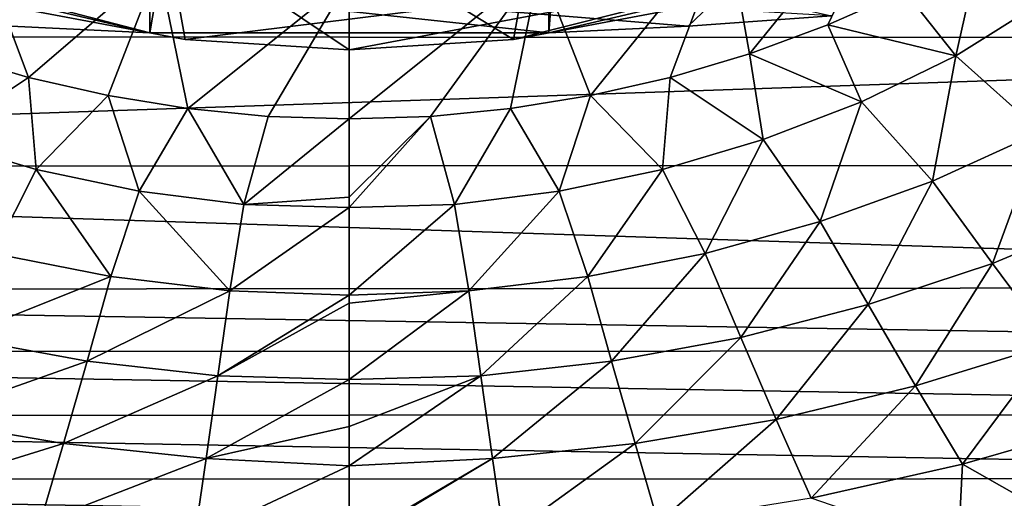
# Model space of a CAD drawing. Header units: metres. Extents: x -26 to 26, y -167 to 32.
# Tile 5 of 237: x -3.01 to 5.99, y -160.32 to -155.94. Entities that reach past the tile are written whole.
import ezdxf

# ---------------------------------------------------------------- set-up
doc = ezdxf.new("R2010")
doc.units = ezdxf.units.M
doc.layers.add('solid_12_411_043_XXX', color=7, linetype='CONTINUOUS')

msp = doc.modelspace()

# ---------------------------------------------------------------- linework, layer by layer
at = {"layer": 'solid_12_411_043_XXX'}
for points in [[(-1.822773, -134.629349, 111.665878), (-1.822773, -156.065491, 116.614799), (-3.425546, -155.686218, 116.527237)], [(1.822773, -134.629349, 111.665878), (1.822773, -156.065491, 116.614799), (-1.822773, -156.065491, 116.614799)], [(1.822773, -134.629349, 111.665878), (-1.822773, -156.065491, 116.614799), (-1.822773, -134.629349, 111.665878)], [(1.822773, -134.629349, 111.665878), (3.425546, -135.008606, 111.753433), (1.822773, -156.065491, 116.614799)], [(3.425546, -135.008606, 111.753433), (3.425529, -155.686218, 116.527237), (1.822773, -156.065491, 116.614799)], [(3.658106, -156.255798, 118.86248), (3.451233, -155.090332, 124.189575), (5.088831, -154.495193, 124.052177)], [(4.373442, -155.991745, 118.902222), (3.658106, -156.255798, 118.86248), (5.088831, -154.495193, 124.052177)], [(5.074162, -155.680832, 118.946327), (4.373442, -155.991745, 118.902222), (5.088831, -154.495193, 124.052177)], [(-2.933428, -156.47171, 118.82766), (-3.658061, -156.255814, 118.86248), (-3.45123, -155.090332, 124.189575)], [(-2.933428, -156.47171, 118.82766), (-3.45123, -155.090332, 124.189575), (-1.743296, -155.452332, 124.273155)], [(-2.978117, -155.848267, 119.643562), (-1.501152, -156.125824, 119.707642), (-1.686401, -155.08905, 124.086655)], [(0, -156.218842, 119.729118), (0, -155.206573, 124.113785), (-1.686401, -155.08905, 124.086655)], [(-1.501152, -156.125824, 119.707642), (0, -156.218842, 119.729118), (-1.686401, -155.08905, 124.086655)], [(1.501152, -156.125824, 119.707642), (1.686409, -155.08905, 124.086655), (0, -155.206573, 124.113785)], [(1.501152, -156.125824, 119.707642), (2.978117, -155.848267, 119.643562), (1.686409, -155.08905, 124.086655)], [(2.204827, -156.638702, 118.799408), (1.743299, -155.452332, 124.273155), (3.451233, -155.090332, 124.189575)], [(2.93347, -156.471695, 118.82766), (2.204827, -156.638702, 118.799408), (3.451233, -155.090332, 124.189575)], [(3.658106, -156.255798, 118.86248), (2.93347, -156.471695, 118.82766), (3.451233, -155.090332, 124.189575)], [(0, -156.218842, 119.729118), (1.501152, -156.125824, 119.707642), (0, -155.206573, 124.113785)], [(5.544145, -156.275665, 119.182693), (5.074162, -155.680832, 118.946327), (5.75717, -155.323685, 118.995895)], [(5.544145, -156.275665, 119.182693), (5.75717, -155.323685, 118.995895), (6.357157, -155.763412, 119.208992)], [(-17.406326, -155.421448, 137.548279), (-17.345055, -156.096909, 137.548279), (17.402061, -155.427277, 137.548279)], [(-17.345055, -156.096909, 137.548279), (17.341188, -156.110107, 137.548279), (17.402061, -155.427277, 137.548279)], [(3.096543, -156.003052, 116.885223), (4.407096, -155.90802, 117.29686), (-4.407096, -155.39064, 119.53791)], [(1.822773, -156.065491, 116.614799), (3.096543, -156.003052, 116.885223), (-4.407096, -155.39064, 119.53791)], [(-1.822773, -156.065491, 116.614799), (1.822773, -156.065491, 116.614799), (-4.407096, -155.39064, 119.53791)], [(-3.094839, -156.003159, 116.884773), (-1.822773, -156.065491, 116.614799), (-4.407096, -155.39064, 119.53791)], [(-2.978117, -155.848267, 119.643562), (4.407096, -155.39064, 119.53791), (-1.501152, -156.125824, 119.707642)], [(-1.501152, -156.125824, 119.707642), (4.407096, -155.39064, 119.53791), (0, -156.218842, 119.729118)], [(0, -156.218842, 119.729118), (4.407096, -155.39064, 119.53791), (1.501152, -156.125824, 119.707642)], [(1.501152, -156.125824, 119.707642), (4.407096, -155.39064, 119.53791), (2.978117, -155.848267, 119.643562)], [(-2.204789, -156.638702, 118.799408), (-2.933428, -156.47171, 118.82766), (-1.743296, -155.452332, 124.273155)], [(-1.475073, -156.757233, 118.779015), (-2.204789, -156.638702, 118.799408), (-1.743296, -155.452332, 124.273155)], [(-1.475073, -156.757233, 118.779015), (-1.743296, -155.452332, 124.273155), (0.000002, -155.573822, 124.301201)], [(1.743299, -155.452332, 124.273155), (0.000006, -156.852127, 118.764229), (0.000002, -155.573822, 124.301201)], [(0.741679, -156.828308, 118.76754), (0.000006, -156.852127, 118.764229), (1.743299, -155.452332, 124.273155)], [(1.475103, -156.757233, 118.779015), (0.741679, -156.828308, 118.76754), (1.743299, -155.452332, 124.273155)], [(2.204827, -156.638702, 118.799408), (1.475103, -156.757233, 118.779015), (1.743299, -155.452332, 124.273155)], [(-0.741654, -156.828308, 118.76754), (-1.475073, -156.757233, 118.779015), (0.000002, -155.573822, 124.301201)], [(0.000006, -156.852127, 118.764229), (-0.741654, -156.828308, 118.76754), (0.000002, -155.573822, 124.301201)], [(-3.425546, -155.686218, 116.527237), (-1.822773, -156.065491, 116.614799), (-3.094839, -156.003159, 116.884773)], [(3.425529, -155.686218, 116.527237), (3.096543, -156.003052, 116.885223), (1.822773, -156.065491, 116.614799)], [(3.425529, -155.686218, 116.527237), (4.407096, -155.90802, 117.29686), (3.096543, -156.003052, 116.885223)], [(5.544145, -156.275665, 119.182693), (4.373442, -155.991745, 118.902222), (5.074162, -155.680832, 118.946327)], [(6.3213, -156.969925, 119.559883), (5.544145, -156.275665, 119.182693), (6.357157, -155.763412, 119.208992)], [(4.681149, -156.694641, 119.157585), (3.658106, -156.255798, 118.86248), (4.373442, -155.991745, 118.902222)], [(4.681149, -156.694641, 119.157585), (4.373442, -155.991745, 118.902222), (5.544145, -156.275665, 119.182693)], [(-17.345055, -156.096909, 137.548279), (-17.114943, -157.288452, 137.548279), (17.341188, -156.110107, 137.548279)], [(-17.114943, -157.288452, 137.548279), (17.120024, -157.273849, 137.548279), (17.341188, -156.110107, 137.548279)], [(-3.784423, -157.04039, 119.135231), (-3.658061, -156.255814, 118.86248), (-2.933428, -156.47171, 118.82766)], [(3.784757, -157.040344, 119.135262), (2.93347, -156.471695, 118.82766), (3.658106, -156.255798, 118.86248)], [(3.784757, -157.040344, 119.135262), (3.658106, -156.255798, 118.86248), (4.681149, -156.694641, 119.157585)], [(5.330184, -157.420944, 119.543251), (4.681149, -156.694641, 119.157585), (5.544145, -156.275665, 119.182693)], [(6.3213, -156.969925, 119.559883), (5.330184, -157.420944, 119.543251), (5.544145, -156.275665, 119.182693)], [(-2.862111, -157.314468, 119.116783), (-3.784423, -157.04039, 119.135231), (-2.933428, -156.47171, 118.82766)], [(-2.862111, -157.314468, 119.116783), (-2.933428, -156.47171, 118.82766), (-2.204789, -156.638702, 118.799408)], [(2.862369, -157.314453, 119.116806), (2.204827, -156.638702, 118.799408), (2.93347, -156.471695, 118.82766)], [(2.862369, -157.314453, 119.116806), (2.93347, -156.471695, 118.82766), (3.784757, -157.040344, 119.135262)], [(-1.919456, -157.512299, 119.103058), (-2.862111, -157.314468, 119.116783), (-2.204789, -156.638702, 118.799408)], [(-1.919456, -157.512299, 119.103058), (-2.204789, -156.638702, 118.799408), (-1.475073, -156.757233, 118.779015)], [(1.919636, -157.512299, 119.103073), (1.475103, -156.757233, 118.779015), (2.204827, -156.638702, 118.799408)], [(1.919636, -157.512299, 119.103073), (2.204827, -156.638702, 118.799408), (2.862369, -157.314453, 119.116806)], [(-0.963214, -157.633347, 119.095879), (-1.919456, -157.512299, 119.103058), (-1.475073, -156.757233, 118.779015)], [(-0.963214, -157.633347, 119.095879), (-1.475073, -156.757233, 118.779015), (-0.741654, -156.828308, 118.76754)], [(0.963318, -157.633347, 119.095886), (0.741679, -156.828308, 118.76754), (1.475103, -156.757233, 118.779015)], [(0.963318, -157.633347, 119.095886), (1.475103, -156.757233, 118.779015), (1.919636, -157.512299, 119.103073)], [(4.303929, -157.789215, 119.528069), (3.784757, -157.040344, 119.135262), (4.681149, -156.694641, 119.157585)], [(5.330184, -157.420944, 119.543251), (4.303929, -157.789215, 119.528069), (4.681149, -156.694641, 119.157585)], [(-0.963214, -157.633347, 119.095879), (-0.741654, -156.828308, 118.76754), (0.000006, -156.852127, 118.764229)], [(-0.963214, -157.633347, 119.095879), (0.000006, -156.852127, 118.764229), (0.000014, -157.568283, 119.044975)], [(0.000014, -157.568283, 119.044975), (0.000006, -156.852127, 118.764229), (0.741679, -156.828308, 118.76754)], [(0.000014, -157.568283, 119.044975), (0.741679, -156.828308, 118.76754), (0.000015, -157.66301, 119.088882)], [(0.000015, -157.66301, 119.088882), (0.741679, -156.828308, 118.76754), (0.963318, -157.633347, 119.095886)], [(-3.251901, -158.08223, 119.515221), (-3.784423, -157.04039, 119.135231), (-2.862111, -157.314468, 119.116783)], [(3.251966, -158.082291, 119.515259), (2.862369, -157.314453, 119.116806), (3.784757, -157.040344, 119.135262)], [(4.303929, -157.789215, 119.528069), (3.251966, -158.082291, 119.515259), (3.784757, -157.040344, 119.135262)], [(5.881034, -158.173889, 119.959259), (5.330184, -157.420944, 119.543251), (6.3213, -156.969925, 119.559883)], [(5.881034, -158.173889, 119.959259), (6.3213, -156.969925, 119.559883), (6.985917, -157.710373, 119.968414)], [(-17.114943, -157.288452, 137.548279), (16.73822, -158.39061, 137.548279), (17.120024, -157.273849, 137.548279)], [(-17.114943, -157.288452, 137.548279), (-16.727392, -158.417908, 137.548279), (16.73822, -158.39061, 137.548279)], [(-2.17941, -158.293884, 119.50544), (-3.251901, -158.08223, 119.515221), (-2.862111, -157.314468, 119.116783)], [(-2.17941, -158.293884, 119.50544), (-2.862111, -157.314468, 119.116783), (-1.919456, -157.512299, 119.103058)], [(2.179457, -158.29393, 119.505463), (1.919636, -157.512299, 119.103073), (2.862369, -157.314453, 119.116806)], [(3.251966, -158.082291, 119.515259), (2.179457, -158.29393, 119.505463), (2.862369, -157.314453, 119.116806)], [(4.742093, -158.550156, 119.950577), (4.303929, -157.789215, 119.528069), (5.330184, -157.420944, 119.543251)], [(4.742093, -158.550156, 119.950577), (5.330184, -157.420944, 119.543251), (5.881034, -158.173889, 119.959259)], [(-1.093248, -158.42392, 119.500359), (-2.17941, -158.293884, 119.50544), (-1.919456, -157.512299, 119.103058)], [(-1.093248, -158.42392, 119.500359), (-1.919456, -157.512299, 119.103058), (-0.963214, -157.633347, 119.095879)], [(-0.963214, -157.633347, 119.095879), (0.000014, -157.568283, 119.044975), (0.000015, -157.66301, 119.088882)], [(1.093283, -158.42395, 119.500366), (0.963318, -157.633347, 119.095886), (1.919636, -157.512299, 119.103073)], [(2.179457, -158.29393, 119.505463), (1.093283, -158.42395, 119.500366), (1.919636, -157.512299, 119.103073)], [(-1.093248, -158.42392, 119.500359), (-0.963214, -157.633347, 119.095879), (0.000015, -157.66301, 119.088882)], [(-1.093248, -158.42392, 119.500359), (0.000015, -157.66301, 119.088882), (0.000015, -158.462479, 119.496048)], [(0.000015, -158.462479, 119.496048), (0.000015, -157.66301, 119.088882), (0.963318, -157.633347, 119.095886)], [(1.093283, -158.42395, 119.500366), (0.000015, -158.462479, 119.496048), (0.963318, -157.633347, 119.095886)], [(5.881034, -158.173889, 119.959259), (6.985917, -157.710373, 119.968414), (6.42655, -158.909851, 120.409752)], [(3.579278, -158.85025, 119.943016), (3.251966, -158.082291, 119.515259), (4.303929, -157.789215, 119.528069)], [(3.579278, -158.85025, 119.943016), (4.303929, -157.789215, 119.528069), (4.742093, -158.550156, 119.950577)], [(-3.579199, -158.850159, 119.942955), (-3.251901, -158.08223, 119.515221), (-2.17941, -158.293884, 119.50544)], [(2.397025, -159.067047, 119.936943), (2.179457, -158.29393, 119.505463), (3.251966, -158.082291, 119.515259)], [(2.397025, -159.067047, 119.936943), (3.251966, -158.082291, 119.515259), (3.579278, -158.85025, 119.943016)], [(4.742093, -158.550156, 119.950577), (5.881034, -158.173889, 119.959259), (5.17599, -159.293365, 120.406731)], [(5.881034, -158.173889, 119.959259), (6.42655, -158.909851, 120.409752), (5.17599, -159.293365, 120.406731)], [(-2.396972, -159.066986, 119.936905), (-3.579199, -158.850159, 119.942955), (-2.17941, -158.293884, 119.50544)], [(-2.396972, -159.066986, 119.936905), (-2.17941, -158.293884, 119.50544), (-1.093248, -158.42392, 119.500359)], [(1.201899, -159.20076, 119.933846), (1.093283, -158.42395, 119.500366), (2.179457, -158.29393, 119.505463)], [(1.201899, -159.20076, 119.933846), (2.179457, -158.29393, 119.505463), (2.397025, -159.067047, 119.936943)], [(-16.727392, -158.417908, 137.548279), (16.473259, -158.968613, 137.548279), (16.73822, -158.39061, 137.548279)], [(-16.727392, -158.417908, 137.548279), (-16.46546, -158.986374, 137.548279), (16.473259, -158.968613, 137.548279)], [(-1.201863, -159.200729, 119.93383), (-2.396972, -159.066986, 119.936905), (-1.093248, -158.42392, 119.500359)], [(-1.201863, -159.200729, 119.93383), (-1.093248, -158.42392, 119.500359), (0.000015, -158.462479, 119.496048)], [(-1.201863, -159.200729, 119.93383), (0.000015, -158.462479, 119.496048), (0.000015, -158.536758, 119.535912)], [(0.000015, -158.536758, 119.535912), (0.000015, -158.462479, 119.496048), (1.093283, -158.42395, 119.500366)], [(0.000015, -159.234619, 119.925987), (1.093283, -158.42395, 119.500366), (1.201899, -159.20076, 119.933846)], [(0.000015, -158.536758, 119.535912), (1.093283, -158.42395, 119.500366), (0.000015, -159.234619, 119.925987)], [(-1.201863, -159.200729, 119.93383), (0.000015, -158.536758, 119.535912), (0.000015, -159.234619, 119.925987)], [(3.579278, -158.85025, 119.943016), (4.742093, -158.550156, 119.950577), (3.90339, -159.599915, 120.403755)], [(4.742093, -158.550156, 119.950577), (5.17599, -159.293365, 120.406731), (3.90339, -159.599915, 120.403755)], [(-3.903301, -159.599792, 120.403679), (-3.579199, -158.850159, 119.942955), (-2.396972, -159.066986, 119.936905)], [(2.397025, -159.067047, 119.936943), (3.579278, -158.85025, 119.943016), (2.61246, -159.821442, 120.40094)], [(3.579278, -158.85025, 119.943016), (3.90339, -159.599915, 120.403755), (2.61246, -159.821442, 120.40094)], [(5.17599, -159.293365, 120.406731), (6.42655, -158.909851, 120.409752), (5.604068, -160.010162, 120.908348)], [(6.42655, -158.909851, 120.409752), (6.964792, -159.620514, 120.906464), (5.604068, -160.010162, 120.908348)], [(-16.46546, -158.986374, 137.548279), (16.155107, -159.556915, 137.548279), (16.473259, -158.968613, 137.548279)], [(-16.46546, -158.986374, 137.548279), (-16.149738, -159.567093, 137.548279), (16.155107, -159.556915, 137.548279)], [(-2.612403, -159.821365, 120.400887), (-3.903301, -159.599792, 120.403679), (-2.396972, -159.066986, 119.936905)], [(-2.612403, -159.821365, 120.400887), (-2.396972, -159.066986, 119.936905), (-1.201863, -159.200729, 119.93383)], [(1.201899, -159.20076, 119.933846), (2.397025, -159.067047, 119.936943), (1.30945, -159.958618, 120.399559)], [(2.397025, -159.067047, 119.936943), (2.61246, -159.821442, 120.40094), (1.30945, -159.958618, 120.399559)], [(-1.309413, -159.958572, 120.399536), (-2.612403, -159.821365, 120.400887), (-1.201863, -159.200729, 119.93383)], [(-1.309413, -159.958572, 120.399536), (-1.201863, -159.200729, 119.93383), (0.000015, -159.234619, 119.925987)], [(1.201899, -159.20076, 119.933846), (1.30945, -159.958618, 120.399559), (0.000014, -160.023956, 120.410576)], [(1.201899, -159.20076, 119.933846), (0.000014, -160.023956, 120.410576), (0.000015, -159.664429, 120.18293)], [(0.000015, -159.234619, 119.925987), (1.201899, -159.20076, 119.933846), (0.000015, -159.664429, 120.18293)], [(-1.309413, -159.958572, 120.399536), (0.000015, -159.234619, 119.925987), (0.000015, -159.664429, 120.18293)], [(3.90339, -159.599915, 120.403755), (5.17599, -159.293365, 120.406731), (4.223139, -160.322296, 120.909378)], [(5.17599, -159.293365, 120.406731), (5.604068, -160.010162, 120.908348), (4.223139, -160.322296, 120.909378)], [(-16.149738, -159.567093, 137.548279), (15.788014, -160.140472, 137.548279), (16.155107, -159.556915, 137.548279)], [(-16.149738, -159.567093, 137.548279), (-15.781157, -160.150558, 137.548279), (15.788014, -160.140472, 137.548279)], [(-4.223043, -160.322159, 120.909271), (-3.903301, -159.599792, 120.403679), (-2.612403, -159.821365, 120.400887)], [(-1.309413, -159.958572, 120.399536), (0.000015, -159.664429, 120.18293), (0.000014, -160.023956, 120.410576)], [(2.61246, -159.821442, 120.40094), (3.90339, -159.599915, 120.403755), (2.824986, -160.547958, 120.909393)], [(3.90339, -159.599915, 120.403755), (4.223139, -160.322296, 120.909378), (2.824986, -160.547958, 120.909393)], [(5.604068, -160.010162, 120.908348), (6.964792, -159.620514, 120.906464), (6.548599, -160.545883, 121.474243)], [(-2.824928, -160.547867, 120.909325), (-4.223043, -160.322159, 120.909271), (-2.612403, -159.821365, 120.400887)], [(-2.824928, -160.547867, 120.909325), (-2.612403, -159.821365, 120.400887), (-1.309413, -159.958572, 120.399536)], [(1.30945, -159.958618, 120.399559), (2.61246, -159.821442, 120.40094), (1.415546, -160.688217, 120.909485)], [(2.61246, -159.821442, 120.40094), (2.824986, -160.547958, 120.909393), (1.415546, -160.688217, 120.909485)], [(-1.41551, -160.688171, 120.909447), (-2.824928, -160.547867, 120.909325), (-1.309413, -159.958572, 120.399536)], [(-1.41551, -160.688171, 120.909447), (-1.309413, -159.958572, 120.399536), (0.000014, -160.023956, 120.410576)], [(-1.41551, -160.688171, 120.909447), (0.000014, -160.023956, 120.410576), (0.000012, -160.727982, 120.901947)], [(1.30945, -159.958618, 120.399559), (1.415546, -160.688217, 120.909485), (0.000012, -160.743118, 120.913383)], [(1.30945, -159.958618, 120.399559), (0.000012, -160.743118, 120.913383), (0.000012, -160.727982, 120.901947)], [(0.000014, -160.023956, 120.410576), (1.30945, -159.958618, 120.399559), (0.000012, -160.727982, 120.901947)], [(4.223139, -160.322296, 120.909378), (5.604068, -160.010162, 120.908348), (5.565958, -160.785568, 121.477676)], [(5.604068, -160.010162, 120.908348), (6.548599, -160.545883, 121.474243), (5.565958, -160.785568, 121.477676)], [(-15.781157, -160.150558, 137.548279), (15.378854, -160.705658, 137.548279), (15.788014, -160.140472, 137.548279)], [(-15.781157, -160.150558, 137.548279), (-15.368429, -160.718964, 137.548279), (15.378854, -160.705658, 137.548279)], [(-2.824928, -160.547867, 120.909325), (-3.819312, -161.114609, 121.481194), (-4.223043, -160.322159, 120.909271)]]:
    msp.add_3dface(points, dxfattribs=at)

doc.saveas('drawing.dxf')
